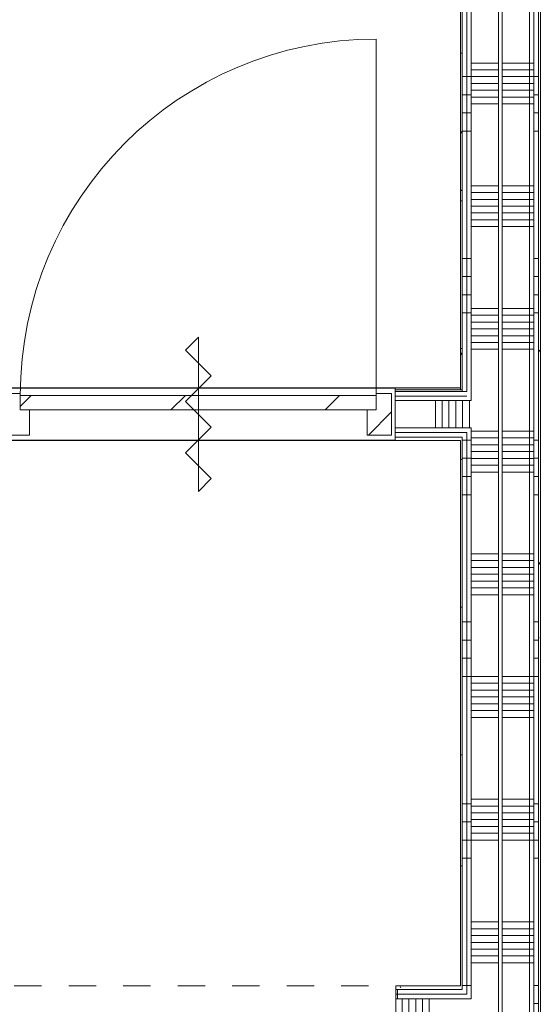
# Model space of a CAD drawing. Extents: x 2744 to 57639, y 3641 to 38820.
# Tile 126 of 179: x 39860 to 41293, y 30810 to 33519. Entities that reach past the tile are written whole.
import ezdxf

# ---------------------------------------------------------------- set-up
doc = ezdxf.new("R2010")
doc.units = 0
doc.header["$LTSCALE"] = 50
doc.linetypes.add('gestippeld-fijn', pattern=[3, 1.5, -1.5])
doc.layers.get('0').update_dxf_attribs({"linetype": 'CONTINUOUS'})
for name, color, linetype, lineweight in [('A-DETL', 8, 'CONTINUOUS', 18), ('A-DETL-GENF', 8, 'CONTINUOUS', 18), ('A-DOOR', 8, 'CONTINUOUS', 25), ('A-GENM', 8, 'CONTINUOUS', 18), ('A-WALL-PATT', 8, 'CONTINUOUS', 50), ('I-WALL', 8, 'CONTINUOUS', 25)]:
    doc.layers.add(name, color=color, linetype=linetype, lineweight=lineweight)
pattern_1 = [(0, (0, 0), (406.4, 101.6), [33.528, -271.272, 33.528, -271.272, -1625.6]), (0, (0, 0), (406.4, 101.6), [-609.6, 33.528, -576.072, 33.528, -271.272, -711.2]), (0, (0, 0), (406.4, 101.6), [-1524, 33.528, -169.672, 33.528, -474.472]), (120, (152.4, 50.8), (-291.18818, 301.15272), [33.528, -271.272, 33.528, -271.272, -1625.6]), (120, (152.4, 50.8), (-291.18818, 301.15272), [-609.6, 33.528, -576.072, 33.528, -271.272, -711.2]), (120, (152.4, 50.8), (-291.18818, 301.15272), [-1524, 33.528, -169.672, 33.528, -474.472]), (240, (203.2, 254), (-115.21182, -402.75272), [33.528, -271.272, 33.528, -271.272, -1625.6]), (240, (203.2, 254), (-115.21182, -402.75272), [-609.6, 33.528, -576.072, 33.528, -271.272, -711.2]), (240, (203.2, 254), (-115.21182, -402.75272), [-1524, 33.528, -169.672, 33.528, -474.472])]
pattern_2 = [(0, (41073.26, 32861.7), (0, 500), []), (0, (41073.26, 32811.7), (0, 500), []), (0, (41073.26, 32761.7), (0, 500), []), (0, (41073.26, 32711.7), (0, 500), [])]
pattern_3 = [(0, (41073.26, 33061.7), (0, 337.5), []), (0, (41073.26, 33042.95), (0, 337.5), []), (0, (41073.26, 33024.2), (0, 337.5), []), (0, (41073.26, 33005.45), (0, 337.5), []), (0, (41073.26, 32986.7), (0, 337.5), []), (0, (41073.26, 32967.95), (0, 337.5), []), (0, (41073.26, 32949.2), (0, 337.5), [])]
pattern_4 = [(270, (36399.93, 30860.7), (500, 2e-12), []), (270, (36349.93, 30860.7), (500, 2e-12), []), (270, (36299.93, 30860.7), (500, 2e-12), []), (270, (36249.93, 30860.7), (500, 2e-12), [])]
pattern_5 = [(270, (40241.6, 32505.7), (500, 3e-14), []), (270, (40191.6, 32505.7), (500, 3e-14), []), (270, (40141.6, 32505.7), (500, 3e-14), []), (270, (40091.6, 32505.7), (500, 3e-14), [])]

# ---------------------------------------------------------------- blocks, each defined once
blk = doc.blocks.new('32_KA_hout_67-114-enkele_deur - H930_z-6007470-Plotview 4e Verdieping - schaal 1 op 100')
at = {"layer": 'A-GENM'}
h = blk.add_hatch(dxfattribs=at)
h.set_pattern_fill('FP_302', color=256, style=0, pattern_type=2)
h.set_pattern_definition([(45, (-40351.95, -32433.2), (-91.92388, 91.92388), [])])
h.paths.add_polyline_path([(-532.1, -57), (-465.1, -57), (-465.1, 12), (-490.1, 12), (-490.1, 57), (-532.1, 57), (-532.1, -40)], flags=0)
h.paths.add_polyline_path([(500.5, -57), (531.9, -57), (531.9, 57), (489.9, 57), (489.9, 12), (464.9, 12), (464.9, -57)], flags=0)
at = {"layer": 'A-DETL-GENF'}
for p, q in [((0, 212.1), (-35.4, 176.8)), ((0, -212.1), (0, 212.1)), ((-35.4, 176.8), (35.4, 106.1)), ((35.4, 106.1), (-35.4, 35.4)), ((-35.4, 35.4), (35.4, -35.4)), ((35.4, -35.4), (-35.4, -106.1)), ((-35.4, -106.1), (35.4, -176.8)), ((35.4, -176.8), (0, -212.1))]:
    blk.add_line(p, q, dxfattribs=at)
at = {"layer": 'A-DOOR', "lineweight": 18}
for p, q in [((-490.1, 57), (-532.1, 57)), ((-532.1, 57), (-532.1, -57)), ((-490.1, 52), (-490.1, 57)), ((531.9, 57), (489.9, 57)), ((489.9, 57), (489.9, 52)), ((531.9, -57), (531.9, 57)), ((-465.1, -57), (-465.1, 12)), ((464.9, 12), (464.9, -57)), ((-532.1, -57), (-465.1, -57)), ((464.9, -57), (531.9, -57))]:
    blk.add_line(p, q, dxfattribs=at)
at = {"layer": 'A-GENM'}
blk.add_line((489.9, 52), (489.9, 1032), dxfattribs=at)
blk.add_arc((489.9, 52), 980, 90, 180, dxfattribs=at)
blk = doc.blocks.new('32_KA_binnendeur_hout - 32_KA_binnendeur_hout-V85-Plotview 4e Verdieping - schaal 1 op 100')
at = {"layer": 'A-DOOR', "lineweight": 18}
h = blk.add_hatch(dxfattribs=at)
h.set_pattern_fill('FP_341', color=256, style=0, pattern_type=2)
h.set_pattern_definition([(225, (40351.83, 32485.2), (212.132, -212.132), [])])
h.paths.add_polyline_path([(490, 40), (-490, 40), (-490, 0), (490, 0)], flags=0)
for p, q in [((-490, 0), (-490, 40)), ((-490, 40), (490, 40)), ((490, 40), (490, 0)), ((490, 0), (-490, 0))]:
    blk.add_line(p, q, dxfattribs=at)
blk = doc.blocks.new('Onderlegger 4e verdieping')
at = {"layer": 'A-WALL-PATT', "lineweight": 18}
h = blk.add_hatch(dxfattribs=at)
h.set_pattern_fill('FP_9', color=256, style=0, pattern_type=2)
h.set_pattern_definition(pattern_1)
h.paths.add_polyline_path([(41078.3, 30041.2), (41078.3, 30046.2), (41073.3, 30046.2), (41073.3, 30041.2)], flags=0)
h.paths.add_polyline_path([(41078.3, 30231.2), (41078.3, 30725.7), (41073.3, 30725.7), (41073.3, 30231.2)], flags=0)
h.paths.add_polyline_path([(41078.3, 30850.7), (41078.3, 32370.7), (41073.3, 32370.7), (41073.3, 30850.7)], flags=0)
h.paths.add_polyline_path([(41078.3, 32500.7), (41078.3, 36082.2), (41073.3, 36082.2), (41073.3, 32500.7)], flags=0)
h = blk.add_hatch(dxfattribs=at)
h.set_pattern_fill('FP_138', color=256, angle=90, style=0, pattern_type=2)
h.set_pattern_definition(pattern_2)
h.paths.add_polyline_path([(41078.3, 30041.2), (41090.8, 30041.2), (41090.8, 30058.7), (41078.3, 30058.7), (41078.3, 30046.2)], flags=0)
h.paths.add_polyline_path([(41090.8, 30231.2), (41090.8, 30738.2), (41078.3, 30738.2), (41078.3, 30231.2)], flags=0)
h.paths.add_polyline_path([(41078.3, 30838.2), (41090.8, 30838.2), (41090.8, 32383.2), (41078.3, 32383.2), (41078.3, 30850.7)], flags=0)
h.paths.add_polyline_path([(41090.8, 32495.7), (41090.8, 36082.2), (41078.3, 36082.2), (41078.3, 32495.7)], flags=0)
h = blk.add_hatch(dxfattribs=at)
h.set_pattern_fill('FP_138', color=256, angle=90, style=0, pattern_type=2)
h.set_pattern_definition(pattern_2)
h.paths.add_polyline_path([(41090.8, 30041.2), (41103.3, 30041.2), (41103.3, 30071.2), (41090.8, 30071.2), (41090.8, 30058.7)], flags=0)
h.paths.add_polyline_path([(41103.3, 30231.2), (41103.3, 30750.7), (41090.8, 30750.7), (41090.8, 30231.2)], flags=0)
h.paths.add_polyline_path([(41103.3, 30825.7), (41103.3, 32395.7), (41090.8, 32395.7), (41090.8, 30825.7)], flags=0)
h.paths.add_polyline_path([(41103.3, 32470.7), (41103.3, 36082.2), (41090.8, 36082.2), (41090.8, 32470.7)], flags=0)
h = blk.add_hatch(dxfattribs=at)
h.set_pattern_fill('FP_139', color=256, angle=90, style=0, pattern_type=2)
h.set_pattern_definition(pattern_3)
h.paths.add_polyline_path([(41178.3, 30041.2), (41178.3, 36082.2), (41103.3, 36082.2), (41103.3, 30041.2), (41168.4, 30041.2)], flags=0)
h = blk.add_hatch(dxfattribs=at)
h.set_pattern_fill('FP_139', color=256, angle=90, style=0, pattern_type=2)
h.set_pattern_definition(pattern_3)
h.paths.add_polyline_path([(41188.3, 30041.2), (41263.3, 30041.2), (41263.3, 36082.2), (41188.3, 36082.2), (41188.3, 30634.5)], flags=0)
h = blk.add_hatch(dxfattribs=at)
h.set_pattern_fill('FP_139', color=256, angle=90, style=0, pattern_type=2)
h.set_pattern_definition(pattern_3)
h.paths.add_polyline_path([(41263.3, 30041.2), (41275.8, 30041.2), (41275.8, 36082.2), (41263.3, 36082.2), (41263.3, 30634.5)], flags=0)
h = blk.add_hatch(dxfattribs=at)
h.set_pattern_fill('FP_138', color=256, angle=90, style=0, pattern_type=2)
h.set_pattern_definition(pattern_2)
h.paths.add_polyline_path([(41275.8, 30041.2), (41288.3, 30041.2), (41288.3, 36082.2), (41275.8, 36082.2), (41275.8, 30634.5)], flags=0)
h = blk.add_hatch(dxfattribs=at)
h.set_pattern_fill('FP_9', color=256, style=0, pattern_type=2)
h.set_pattern_definition(pattern_1)
h.paths.add_polyline_path([(41288.3, 30041.2), (41293.3, 30041.2), (41293.3, 36082.2), (41288.3, 36082.2), (41288.3, 30634.5)], flags=0)
at = {"layer": 'A-WALL-PATT', "lineweight": 5}
blk.add_hatch(color=256, dxfattribs=at).paths.add_polyline_path([(41073.3, 32500.7), (41073.3, 32505.7), (40893.9, 32505.7), (40893.9, 32500.7)], flags=0)
at = {"layer": 'A-WALL-PATT', "lineweight": 18}
h = blk.add_hatch(dxfattribs=at)
h.set_pattern_fill('FP_332', color=256, angle=-270, style=0, pattern_type=2)
h.set_pattern_definition(pattern_5)
h.paths.add_polyline_path([(41090.8, 32483.2), (41090.8, 32495.7), (40893.9, 32495.7), (40893.9, 32483.2), (41073.3, 32483.2)], flags=0)
h = blk.add_hatch(dxfattribs=at)
h.set_pattern_fill('FP_332', color=256, angle=-270, style=0, pattern_type=2)
h.set_pattern_definition(pattern_5)
h.paths.add_polyline_path([(40893.9, 32470.7), (41090.8, 32470.7), (41090.8, 32483.2), (40893.9, 32483.2)], flags=0)
h = blk.add_hatch(dxfattribs=at)
h.set_pattern_fill('FP_333', color=256, angle=-270, style=0, pattern_type=2)
h.set_pattern_definition([(270, (40441.6, 32505.7), (337.5, 2e-14), []), (270, (40422.86, 32505.7), (337.5, 2e-14), []), (270, (40404.1, 32505.7), (337.5, 2e-14), []), (270, (40385.36, 32505.7), (337.5, 2e-14), []), (270, (40366.6, 32505.7), (337.5, 2e-14), []), (270, (40347.86, 32505.7), (337.5, 2e-14), []), (270, (40329.1, 32505.7), (337.5, 2e-14), [])])
h.paths.add_polyline_path([(41073.3, 32395.7), (41103.3, 32395.7), (41103.3, 32470.7), (40893.9, 32470.7), (40893.9, 32395.7)], flags=0)
h = blk.add_hatch(dxfattribs=at)
h.set_pattern_fill('FP_332', color=256, angle=-270, style=0, pattern_type=2)
h.set_pattern_definition(pattern_5)
h.paths.add_polyline_path([(41073.3, 32383.2), (41090.8, 32383.2), (41090.8, 32395.7), (40893.9, 32395.7), (40893.9, 32383.2)], flags=0)
h = blk.add_hatch(dxfattribs=at)
h.set_pattern_fill('FP_9', color=256, style=0, pattern_type=2)
h.set_pattern_definition(pattern_1)
h.paths.add_polyline_path([(39695.3, 30850.7), (39695.3, 30860.7), (39195.3, 30860.7), (39195.3, 30850.7), (39685.3, 30850.7)], flags=0)
h.paths.add_polyline_path([(40895.6, 30850.7), (41073.3, 30850.7), (41073.3, 30860.7), (40895.6, 30860.7), (40895.6, 30854.3)], flags=0)
h.paths.add_polyline_path([(33527.6, 30850.7), (33978.6, 30850.7), (33978.6, 30860.7), (33527.6, 30860.7)], flags=0)
h.paths.add_polyline_path([(32303.6, 30850.7), (32303.6, 30860.7), (32096.6, 30860.7), (32096.6, 30850.7), (32126.6, 30850.7)], flags=0)
h = blk.add_hatch(dxfattribs=at)
h.set_pattern_fill('FP_280', color=256, angle=-270, style=0, pattern_type=2)
h.set_pattern_definition(pattern_4)
h.paths.add_polyline_path([(41078.3, 30838.2), (41078.3, 30850.7), (40895.6, 30850.7), (40895.6, 30838.2), (41073.3, 30838.2)], flags=0)
h.paths.add_polyline_path([(39205.3, 30838.2), (39685.3, 30838.2), (39685.3, 30850.7), (39205.3, 30850.7)], flags=0)
h.paths.add_polyline_path([(33585.1, 30838.2), (33978.6, 30838.2), (33978.6, 30850.7), (33527.6, 30850.7), (33527.6, 30838.2)], flags=0)
h.paths.add_polyline_path([(32096.6, 30838.2), (32303.6, 30838.2), (32303.6, 30850.7), (32096.6, 30850.7)], flags=0)
h = blk.add_hatch(dxfattribs=at)
h.set_pattern_fill('FP_280', color=256, angle=-270, style=0, pattern_type=2)
h.set_pattern_definition(pattern_4)
h.paths.add_polyline_path([(41073.3, 30825.7), (41090.8, 30825.7), (41090.8, 30838.2), (40895.6, 30838.2), (40895.6, 30825.7)], flags=0)
h.paths.add_polyline_path([(39672.8, 30825.7), (39672.8, 30838.2), (39217.8, 30838.2), (39217.8, 30825.7), (39660.3, 30825.7)], flags=0)
h.paths.add_polyline_path([(33901.1, 30825.7), (33978.6, 30825.7), (33978.6, 30838.2), (33527.6, 30838.2), (33527.6, 30825.7), (33585.1, 30825.7)], flags=0)
h.paths.add_polyline_path([(32279.1, 30825.7), (32291.1, 30825.7), (32291.1, 30838.2), (32096.6, 30838.2), (32096.6, 30825.7), (32126.6, 30825.7)], flags=0)
h = blk.add_hatch(dxfattribs=at)
h.set_pattern_fill('FP_281', color=256, angle=-270, style=0, pattern_type=2)
h.set_pattern_definition([(270, (36599.93, 30860.7), (337.5, 1e-12), []), (270, (36581.18, 30860.7), (337.5, 1e-12), []), (270, (36562.43, 30860.7), (337.5, 1e-12), []), (270, (36543.68, 30860.7), (337.5, 1e-12), []), (270, (36524.93, 30860.7), (337.5, 1e-12), []), (270, (36506.18, 30860.7), (337.5, 1e-12), []), (270, (36487.43, 30860.7), (337.5, 1e-12), [])])
h.paths.add_polyline_path([(41103.3, 30750.7), (41103.3, 30825.7), (40895.6, 30825.7), (40895.6, 30750.7), (41090.8, 30750.7)], flags=0)
h.paths.add_polyline_path([(39272.6, 30750.7), (39660.3, 30750.7), (39660.3, 30825.7), (39230.3, 30825.7), (39230.3, 30750.7)], flags=0)
h.paths.add_polyline_path([(33978.6, 30750.7), (33978.6, 30825.7), (33527.6, 30825.7), (33527.6, 30750.7), (33903.6, 30750.7)], flags=0)
h.paths.add_polyline_path([(32229.1, 30750.7), (32279.1, 30750.7), (32279.1, 30825.7), (32096.6, 30825.7), (32096.6, 30750.7), (32126.6, 30750.7)], flags=0)
at = {"layer": 'A-DETL', "linetype": 'gestippeld-fijn'}
blk.add_line((39695.3, 30861.2), (40895.6, 30861.2), dxfattribs=at)
at = {"layer": 'I-WALL', "lineweight": 18}
for p, q in [((41073.3, 36082.2), (41073.3, 32500.7)), ((41078.3, 36082.2), (41078.3, 32495.7)), ((41090.8, 36082.2), (41090.8, 32495.7)), ((41103.3, 36082.2), (41103.3, 32470.7)), ((41178.3, 36082.2), (41178.3, 30041.2)), ((41188.3, 36082.2), (41188.3, 30041.2)), ((41263.3, 36082.2), (41263.3, 30041.2)), ((41275.8, 36082.2), (41275.8, 30041.2)), ((41288.3, 36082.2), (41288.3, 30041.2)), ((41293.3, 30041.2), (41293.3, 36082.2)), ((41073.3, 32505.7), (40893.9, 32505.7)), ((40893.9, 32505.7), (40893.9, 32360.7)), ((41078.3, 32500.7), (40893.9, 32500.7)), ((41090.8, 32495.7), (40893.9, 32495.7)), ((41090.8, 32483.2), (40893.9, 32483.2)), ((41103.3, 32470.7), (40893.9, 32470.7)), ((41103.3, 32395.7), (40893.9, 32395.7)), ((41103.3, 32395.7), (41103.3, 30825.7)), ((41090.8, 32383.2), (40893.9, 32383.2)), ((41078.3, 32370.7), (40893.9, 32370.7)), ((41078.3, 32370.7), (41078.3, 30850.7)), ((41090.8, 32383.2), (41090.8, 30838.2)), ((40893.9, 32360.7), (41073.3, 32360.7)), ((41073.3, 32360.7), (41073.3, 30860.7)), ((41073.3, 30860.7), (40895.6, 30860.7)), ((40895.6, 30860.7), (40895.6, 30041.2)), ((41078.3, 30850.7), (40895.6, 30850.7)), ((41090.8, 30838.2), (40895.6, 30838.2)), ((41103.3, 30825.7), (40895.6, 30825.7))]:
    blk.add_line(p, q, dxfattribs=at)
at = {"layer": 'I-WALL'}
for p, q in [((39809.9, 32505.7), (40893.9, 32505.7)), ((40893.9, 32360.7), (39809.9, 32360.7))]:
    blk.add_line(p, q, dxfattribs=at)
at = {"layer": 'A-DOOR'}
blk.add_blockref('32_KA_hout_67-114-enkele_deur - H930_z-6007470-Plotview 4e Verdieping - schaal 1 op 100', (40351.9, 32433.2), dxfattribs=at)
at = {"layer": 'A-DOOR', "rotation": 180}
blk.add_blockref('32_KA_binnendeur_hout - 32_KA_binnendeur_hout-V85-Plotview 4e Verdieping - schaal 1 op 100', (40351.8, 32485.2), dxfattribs=at)

msp = doc.modelspace()

# ---------------------------------------------------------------- block references
msp.add_blockref('Onderlegger 4e verdieping', (0, 0))

doc.saveas('drawing.dxf')
